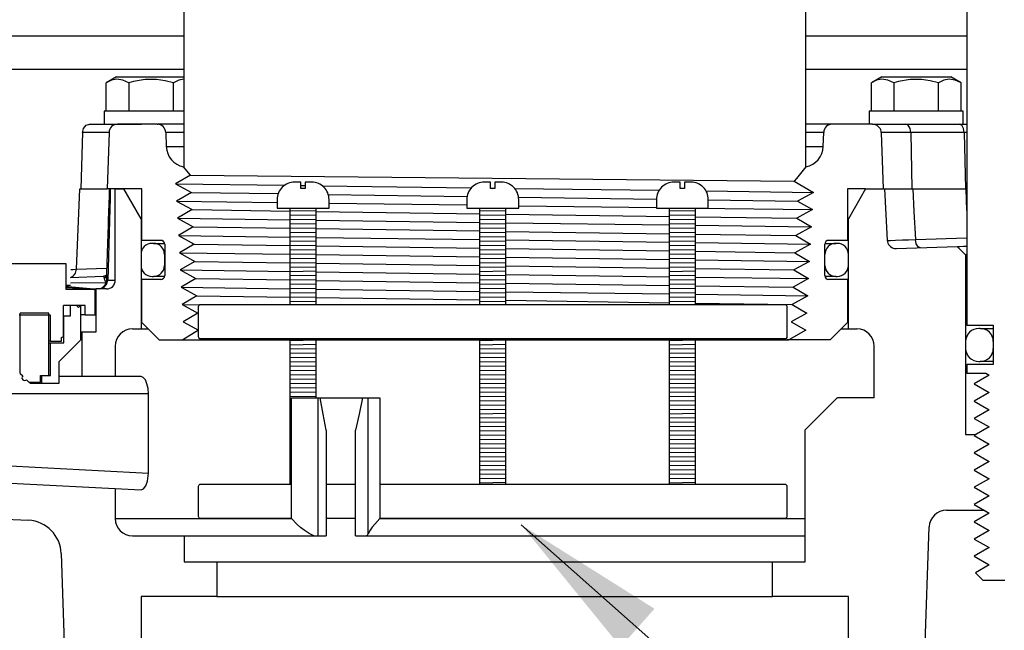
# Model space of a CAD drawing. Extents: x -1276 to 451, y 2026 to 3394.
# Tile 51 of 104: x -544.79 to -537.66, y 3176.04 to 3180.46. Entities that reach past the tile are written whole.
import ezdxf

# ---------------------------------------------------------------- set-up
doc = ezdxf.new("R2010")
doc.units = 0
doc.header["$MEASUREMENT"] = 0
for name, color, linetype in [('GALV-4', 4, 'CONTINUOUS'), ('JACK-SCREW', 2, 'CONTINUOUS'), ('SPILL-BUCKET', 1, 'CONTINUOUS'), ('TEXT', 3, 'CONTINUOUS')]:
    doc.layers.add(name, color=color, linetype=linetype)
doc.styles.add('SIMPLEX', font='simplex')
doc.dimstyles.new('DIM12', dxfattribs={"dimscale": 12, "dimtxt": 0.09375, "dimasz": 0.09375, "dimexe": 0.0625, "dimexo": 0.0625, "dimgap": 0.0625, "dimtad": 1, "dimdec": 4, "dimzin": 3, "dimdsep": 46, "dimlunit": 4, "dimtxsty": 'SIMPLEX', "dimcen": 0, "dimclrd": 3, "dimclre": 3, "dimclrt": 3, "dimadec": 0, "dimazin": 0, "dimtfac": 1, "dimtdec": 4, "dimtmove": 0, "dimatfit": 3, "dimfxl": 1, "dimfrac": 2, "dimtolj": 1, "dimtzin": 3, "dimarcsym": 0})

msp = doc.modelspace()

# ---------------------------------------------------------------- linework, layer by layer
at = {"layer": 'GALV-4', "linetype": 'Continuous'}
for p, q in [((-543.59713, 3180.89731), (-543.59713, 3179.39749)), ((-543.55124, 3179.3371), (-543.60064, 3179.39749)), ((-539.09361, 3179.39749), (-539.16206, 3179.31383)), ((-543.55062, 3179.33746), (-543.65818, 3179.27501)), ((-539.16206, 3179.31383), (-539.17874, 3179.29344)), ((-543.65818, 3179.27501), (-543.544, 3179.21255)), ((-539.17874, 3179.29344), (-539.03922, 3179.21255)), ((-543.544, 3179.21255), (-543.65156, 3179.15009)), ((-539.03922, 3179.21255), (-539.15357, 3179.15009)), ((-543.65156, 3179.15009), (-543.53737, 3179.08763)), ((-543.53737, 3179.08763), (-543.6446, 3179.02518)), ((-539.04618, 3179.08763), (-539.16019, 3179.02518)), ((-539.15357, 3179.15009), (-539.04618, 3179.08763)), ((-543.6446, 3179.02518), (-543.53075, 3178.96272)), ((-539.16019, 3179.02518), (-539.05314, 3178.96272)), ((-543.53075, 3178.96272), (-543.63764, 3178.90026)), ((-539.05314, 3178.96272), (-539.16682, 3178.90026)), ((-543.63764, 3178.90026), (-543.52413, 3178.8378)), ((-539.16682, 3178.90026), (-539.06009, 3178.8378)), ((-543.52413, 3178.8378), (-543.63068, 3178.77535)), ((-543.53685, 3178.8448), (-543.52774, 3178.83569)), ((-539.06009, 3178.8378), (-539.17344, 3178.77535)), ((-543.63068, 3178.77535), (-543.51751, 3178.71289)), ((-539.17344, 3178.77535), (-539.06705, 3178.71289)), ((-543.51751, 3178.71289), (-543.62373, 3178.65043)), ((-539.06705, 3178.71289), (-539.18006, 3178.65043)), ((-543.62373, 3178.65043), (-543.51088, 3178.58798)), ((-543.51088, 3178.58798), (-543.61677, 3178.52552)), ((-539.07401, 3178.58798), (-539.18668, 3178.52552)), ((-539.18006, 3178.65043), (-539.07401, 3178.58798)), ((-543.61677, 3178.52552), (-543.50426, 3178.46306)), ((-539.18668, 3178.52552), (-539.08096, 3178.46306)), ((-543.50426, 3178.46306), (-543.60981, 3178.4006)), ((-539.08096, 3178.46306), (-539.19331, 3178.4006)), ((-543.60981, 3178.4006), (-543.49764, 3178.33815)), ((-539.19331, 3178.4006), (-539.08792, 3178.33815)), ((-543.49764, 3178.33815), (-543.60286, 3178.27569)), ((-539.08792, 3178.33815), (-539.19993, 3178.27569)), ((-543.60286, 3178.27569), (-543.49102, 3178.21323)), ((-539.19993, 3178.27569), (-539.09488, 3178.21323)), ((-543.49102, 3178.21323), (-543.60517, 3178.14525)), ((-539.09488, 3178.21323), (-539.21643, 3178.14525)), ((-543.60517, 3178.14525), (-539.21643, 3178.14525))]:
    msp.add_line(p, q, dxfattribs=at)
at = {"layer": 'GALV-4'}
msp.add_line((-539.09713, 3180.89731), (-539.09713, 3179.39749), dxfattribs=at)
at = {"layer": 'GALV-4', "color": 7, "linetype": 'Continuous'}
for p, q in [((-543.55062, 3179.33746), (-539.17874, 3179.29344)), ((-543.65818, 3179.27501), (-542.86827, 3179.26432)), ((-542.75012, 3179.26273), (-542.71887, 3179.2623)), ((-542.59568, 3179.26064), (-541.5159, 3179.24604)), ((-541.37682, 3179.24416), (-541.34557, 3179.24373)), ((-541.20279, 3179.2418), (-540.15654, 3179.22765)), ((-543.544, 3179.21255), (-542.91474, 3179.2036)), ((-542.55254, 3179.19844), (-541.54665, 3179.18413)), ((-541.17488, 3179.17885), (-540.17536, 3179.16463)), ((-539.81652, 3179.22306), (-539.03922, 3179.21255)), ((-539.80039, 3179.15929), (-539.15357, 3179.15009)), ((-543.65156, 3179.15009), (-542.922, 3179.1402)), ((-543.53737, 3179.08763), (-542.82825, 3179.07752)), ((-542.547, 3179.13511), (-541.54869, 3179.12157)), ((-541.17369, 3179.11649), (-540.17539, 3179.10295)), ((-539.89442, 3179.09914), (-539.04618, 3179.08763)), ((-543.6446, 3179.02518), (-542.82825, 3179.01407)), ((-542.64075, 3179.07484), (-541.45494, 3179.05792)), ((-541.26744, 3179.05524), (-540.08164, 3179.03832)), ((-539.89414, 3179.03565), (-539.16019, 3179.02518)), ((-543.53075, 3178.96272), (-542.82825, 3178.95266)), ((-542.64075, 3179.01152), (-541.45494, 3178.99539)), ((-542.64075, 3178.94998), (-541.45494, 3178.93301)), ((-541.26744, 3178.99284), (-540.08164, 3178.97671)), ((-539.89414, 3178.97416), (-539.05314, 3178.96272)), ((-543.63764, 3178.90026), (-542.82825, 3178.88922)), ((-542.64075, 3178.88666), (-541.45494, 3178.87048)), ((-541.26744, 3178.93033), (-540.08164, 3178.91335)), ((-539.89414, 3178.91067), (-539.16682, 3178.90026)), ((-543.52413, 3178.8378), (-542.82825, 3178.82781)), ((-542.64075, 3178.82512), (-541.45494, 3178.8081)), ((-541.26744, 3178.86792), (-540.08164, 3178.85174)), ((-541.26744, 3178.80541), (-540.08164, 3178.78839)), ((-539.89414, 3178.84918), (-539.06009, 3178.8378)), ((-543.63068, 3178.77535), (-542.82825, 3178.76437)), ((-542.64075, 3178.7618), (-541.45494, 3178.74557)), ((-541.26744, 3178.743), (-540.08164, 3178.72678)), ((-539.89414, 3178.78569), (-539.17344, 3178.77535)), ((-543.51751, 3178.71289), (-542.82825, 3178.70296)), ((-542.64075, 3178.70027), (-541.45494, 3178.68319)), ((-541.26744, 3178.68049), (-540.08164, 3178.66342)), ((-539.89414, 3178.72421), (-539.06705, 3178.71289)), ((-539.89414, 3178.66072), (-539.18006, 3178.65043)), ((-543.62373, 3178.65043), (-542.82825, 3178.63951)), ((-543.51088, 3178.58798), (-542.82825, 3178.57812)), ((-542.64075, 3178.63694), (-541.45494, 3178.62066)), ((-541.26744, 3178.61809), (-540.08164, 3178.60181)), ((-539.89414, 3178.59923), (-539.07401, 3178.58798)), ((-543.61677, 3178.52552), (-542.82825, 3178.51466)), ((-542.64075, 3178.57541), (-541.45494, 3178.55828)), ((-541.26744, 3178.55557), (-540.08164, 3178.53844)), ((-539.89414, 3178.53574), (-539.18668, 3178.52552)), ((-543.50426, 3178.46306), (-542.82825, 3178.45327)), ((-542.64075, 3178.51208), (-541.45494, 3178.49575)), ((-542.64075, 3178.45055), (-541.45494, 3178.43337)), ((-541.26744, 3178.49317), (-540.08164, 3178.47684)), ((-539.89414, 3178.47426), (-539.08096, 3178.46306)), ((-543.60981, 3178.4006), (-543.48236, 3178.39885)), ((-541.26744, 3178.43065), (-540.08164, 3178.41347)), ((-539.89414, 3178.41076), (-539.19331, 3178.4006))]:
    msp.add_line(p, q, dxfattribs=at)
at = {"layer": 'JACK-SCREW'}
for p, q in [((-542.82825, 3178.40049), (-542.82825, 3179.09914)), ((-542.64075, 3178.40049), (-542.64075, 3179.09914)), ((-541.45494, 3178.40049), (-541.45494, 3179.09914)), ((-541.26744, 3178.40049), (-541.26744, 3179.09914)), ((-540.08164, 3178.40049), (-540.08164, 3179.09914)), ((-539.89414, 3178.40049), (-539.89414, 3179.09914)), ((-542.82825, 3177.09914), (-542.82825, 3178.15049)), ((-542.64075, 3177.72354), (-542.64075, 3178.15049)), ((-541.45494, 3177.09914), (-541.45494, 3178.15049)), ((-541.26744, 3177.09914), (-541.26744, 3178.15049)), ((-540.08164, 3177.09914), (-540.08164, 3178.15049)), ((-539.89414, 3177.09914), (-539.89414, 3178.15049))]:
    msp.add_line(p, q, dxfattribs=at)
for points in [[(-542.922, 3179.16164), (-542.922, 3179.09914), (-542.547, 3179.09914), (-542.547, 3179.16164, 0.4142136), (-542.672, 3179.28664), (-542.71887, 3179.28664), (-542.71887, 3179.23976), (-542.75012, 3179.23976), (-542.75012, 3179.28664), (-542.797, 3179.28664, 0.4142136)], [(-541.54869, 3179.16164), (-541.54869, 3179.09914), (-541.17369, 3179.09914), (-541.17369, 3179.16164, 0.4142136), (-541.29869, 3179.28664), (-541.34557, 3179.28664), (-541.34557, 3179.23976), (-541.37682, 3179.23976), (-541.37682, 3179.28664), (-541.42369, 3179.28664, 0.4142136)], [(-540.17539, 3179.16164), (-540.17539, 3179.09914), (-539.80039, 3179.09914), (-539.80039, 3179.16164, 0.4142136), (-539.92539, 3179.28664), (-539.97227, 3179.28664), (-539.97227, 3179.23976), (-540.00352, 3179.23976), (-540.00352, 3179.28664), (-540.05039, 3179.28664, 0.4142136)]]:
    msp.add_lwpolyline(points, format="xyb", close=True, dxfattribs=at)
at = {"layer": 'JACK-SCREW', "color": 2, "linetype": 'Continuous'}
msp.add_lwpolyline([(-543.49102, 3178.16612), (-543.49102, 3178.38487, -0.4142136), (-543.47539, 3178.40049), (-539.247, 3178.40049, -0.4142136), (-539.23137, 3178.38487), (-539.23137, 3178.16612, -0.4142136), (-539.247, 3178.15049), (-543.47539, 3178.15049, -0.4142136)], format="xyb", close=True, dxfattribs=at)
for points in [[(-542.81851, 3176.84914), (-543.47539, 3176.84914, -0.4142136), (-543.49102, 3176.86476), (-543.49102, 3177.08351, -0.4142136), (-543.47539, 3177.09914), (-542.81851, 3177.09914)], [(-542.17869, 3177.09914), (-539.247, 3177.09914, -0.4142136), (-539.23137, 3177.08351), (-539.23137, 3176.86476, -0.4142136), (-539.247, 3176.84914), (-542.17869, 3176.84914)]]:
    msp.add_lwpolyline(points, format="xyb", dxfattribs=at)
for points in [[(-542.56715, 3177.09914), (-542.35411, 3177.09914)], [(-542.35411, 3176.84914), (-542.56715, 3176.84914)]]:
    msp.add_lwpolyline(points, dxfattribs=at)
at = {"layer": 'SPILL-BUCKET', "color": 7, "linetype": 'Continuous'}
for p, q in [((-543.59713, 3180.34509), (-547.0861, 3180.34509)), ((-537.93248, 3180.34509), (-539.09713, 3180.34509)), ((-543.59713, 3180.10398), (-546.83643, 3180.10398)), ((-537.93248, 3180.10398), (-539.09713, 3180.10398)), ((-544.14019, 3179.64641), (-544.33234, 3179.64641)), ((-543.59713, 3179.64641), (-543.72931, 3179.64641)), ((-538.96495, 3179.64641), (-539.09713, 3179.64641)), ((-543.72577, 3179.54509), (-543.59713, 3179.54509)), ((-539.09713, 3179.54509), (-538.96849, 3179.54509)), ((-542.64075, 3179.07838), (-542.82825, 3179.07572)), ((-542.64075, 3179.04713), (-542.82825, 3179.04446)), ((-542.64075, 3179.01588), (-542.82825, 3179.01321)), ((-541.26744, 3179.07838), (-541.45494, 3179.07572)), ((-541.26744, 3179.04713), (-541.45494, 3179.04446)), ((-541.26744, 3179.01588), (-541.45494, 3179.01321)), ((-539.89414, 3179.07838), (-540.08164, 3179.07572)), ((-539.89414, 3179.04713), (-540.08164, 3179.04446)), ((-539.89414, 3179.01588), (-540.08164, 3179.01321)), ((-542.64075, 3178.98463), (-542.82825, 3178.98196)), ((-542.64075, 3178.95337), (-542.82825, 3178.9507)), ((-541.26744, 3178.98463), (-541.45494, 3178.98196)), ((-541.26744, 3178.95337), (-541.45494, 3178.9507)), ((-539.89414, 3178.98463), (-540.08164, 3178.98196)), ((-539.89414, 3178.95337), (-540.08164, 3178.9507)), ((-542.64075, 3178.92212), (-542.82825, 3178.91945)), ((-542.64075, 3178.89087), (-542.82825, 3178.8882)), ((-541.26744, 3178.92212), (-541.45494, 3178.91945)), ((-541.26744, 3178.89087), (-541.45494, 3178.8882)), ((-539.89414, 3178.92212), (-540.08164, 3178.91945)), ((-539.89414, 3178.89087), (-540.08164, 3178.8882)), ((-543.81794, 3178.84352), (-543.82793, 3178.84352)), ((-543.81794, 3178.84352), (-543.80897, 3178.84352)), ((-542.64075, 3178.85961), (-542.82825, 3178.85695)), ((-542.64075, 3178.82836), (-542.82825, 3178.82569)), ((-541.26744, 3178.85961), (-541.45494, 3178.85695)), ((-541.26744, 3178.82836), (-541.45494, 3178.82569)), ((-539.89414, 3178.85961), (-540.08164, 3178.85695)), ((-539.89414, 3178.82836), (-540.08164, 3178.82569)), ((-538.88527, 3178.84352), (-538.87632, 3178.84352)), ((-538.86632, 3178.84352), (-538.87632, 3178.84352)), ((-543.90788, 3178.76358), (-543.90788, 3178.68363)), ((-543.73799, 3178.76358), (-543.73799, 3178.68363)), ((-543.73775, 3178.76358), (-543.73799, 3178.76358)), ((-543.737, 3178.76358), (-543.73775, 3178.76358)), ((-542.64075, 3178.79711), (-542.82825, 3178.79444)), ((-542.64075, 3178.76585), (-542.82825, 3178.76319)), ((-542.64075, 3178.7346), (-542.82825, 3178.73193)), ((-541.26744, 3178.79711), (-541.45494, 3178.79444)), ((-541.26744, 3178.76585), (-541.45494, 3178.76319)), ((-541.26744, 3178.7346), (-541.45494, 3178.73193)), ((-539.89414, 3178.79711), (-540.08164, 3178.79444)), ((-539.89414, 3178.76585), (-540.08164, 3178.76319)), ((-539.89414, 3178.7346), (-540.08164, 3178.73193)), ((-538.95651, 3178.76358), (-538.95727, 3178.76358)), ((-538.95626, 3178.76358), (-538.95651, 3178.76358)), ((-538.95626, 3178.68363), (-538.95626, 3178.76358)), ((-538.78638, 3178.68363), (-538.78638, 3178.76358)), ((-543.73799, 3178.68363), (-543.73774, 3178.68363)), ((-543.73774, 3178.68363), (-543.73699, 3178.68363)), ((-542.64075, 3178.70335), (-542.82825, 3178.70068)), ((-542.64075, 3178.67209), (-542.82825, 3178.66943)), ((-541.26744, 3178.70335), (-541.45494, 3178.70068)), ((-541.26744, 3178.67209), (-541.45494, 3178.66943)), ((-539.89414, 3178.70335), (-540.08164, 3178.70068)), ((-539.89414, 3178.67209), (-540.08164, 3178.66943)), ((-538.95726, 3178.68363), (-538.95651, 3178.68363)), ((-538.95651, 3178.68363), (-538.95626, 3178.68363)), ((-543.82793, 3178.60369), (-543.81794, 3178.60369)), ((-543.80899, 3178.60369), (-543.81794, 3178.60369)), ((-543.78222, 3178.60369), (-543.80899, 3178.60369)), ((-542.64075, 3178.64084), (-542.82825, 3178.63817)), ((-542.64075, 3178.60959), (-542.82825, 3178.60692)), ((-541.26744, 3178.64084), (-541.45494, 3178.63817)), ((-541.26744, 3178.60959), (-541.45494, 3178.60692)), ((-539.89414, 3178.64084), (-540.08164, 3178.63817)), ((-539.89414, 3178.60959), (-540.08164, 3178.60692)), ((-538.87632, 3178.60369), (-538.86632, 3178.60369)), ((-544.45, 3178.52426), (-544.43978, 3178.52426)), ((-544.44501, 3178.53969), (-544.44314, 3178.53969)), ((-544.44314, 3178.53969), (-544.44251, 3178.53969)), ((-544.44251, 3178.53969), (-544.41953, 3178.53969)), ((-544.43978, 3178.52426), (-544.43637, 3178.52426)), ((-544.43637, 3178.52426), (-544.25226, 3178.50815)), ((-544.43589, 3178.52974), (-544.25064, 3178.51353)), ((-542.64075, 3178.57833), (-542.82825, 3178.57567)), ((-542.64075, 3178.54708), (-542.82825, 3178.54441)), ((-542.64075, 3178.51583), (-542.82825, 3178.51316)), ((-541.26744, 3178.57833), (-541.45494, 3178.57567)), ((-541.26744, 3178.54708), (-541.45494, 3178.54441)), ((-541.26744, 3178.51583), (-541.45494, 3178.51316)), ((-539.89414, 3178.57833), (-540.08164, 3178.57567)), ((-539.89414, 3178.54708), (-540.08164, 3178.54441)), ((-539.89414, 3178.51583), (-540.08164, 3178.51316)), ((-544.25111, 3178.50815), (-544.25226, 3178.50815)), ((-544.25064, 3178.51353), (-544.25111, 3178.50815)), ((-542.64075, 3178.48457), (-542.82825, 3178.48191)), ((-542.64075, 3178.45332), (-542.82825, 3178.45065)), ((-541.26744, 3178.48457), (-541.45494, 3178.48191)), ((-541.26744, 3178.45332), (-541.45494, 3178.45065)), ((-539.89414, 3178.48457), (-540.08164, 3178.48191)), ((-539.89414, 3178.45332), (-540.08164, 3178.45065)), ((-542.64075, 3178.42207), (-542.82825, 3178.4194)), ((-541.26744, 3178.42207), (-541.45494, 3178.4194)), ((-539.89414, 3178.42207), (-540.08164, 3178.4194)), ((-537.83203, 3178.22711), (-537.84202, 3178.22711)), ((-537.83203, 3178.22711), (-537.82302, 3178.22711)), ((-542.64075, 3178.14079), (-542.82825, 3178.13812)), ((-542.64075, 3178.10954), (-542.82825, 3178.10687)), ((-541.26744, 3178.14079), (-541.45494, 3178.13812)), ((-541.26744, 3178.10954), (-541.45494, 3178.10687)), ((-539.89414, 3178.14079), (-540.08164, 3178.13812)), ((-539.89414, 3178.10954), (-540.08164, 3178.10687)), ((-537.93696, 3178.13217), (-537.93696, 3178.08221)), ((-537.73709, 3178.13217), (-537.73709, 3178.08221)), ((-542.64075, 3178.07828), (-542.82825, 3178.07562)), ((-542.64075, 3178.04703), (-542.82825, 3178.04436)), ((-541.26744, 3178.07828), (-541.45494, 3178.07562)), ((-541.26744, 3178.04703), (-541.45494, 3178.04436)), ((-539.89414, 3178.07828), (-540.08164, 3178.07562)), ((-539.89414, 3178.04703), (-540.08164, 3178.04436)), ((-542.64075, 3178.01578), (-542.82825, 3178.01311)), ((-542.64075, 3177.98452), (-542.82825, 3177.98186)), ((-542.64075, 3177.95327), (-542.82825, 3177.9506)), ((-541.26744, 3178.01578), (-541.45494, 3178.01311)), ((-541.26744, 3177.98452), (-541.45494, 3177.98186)), ((-541.26744, 3177.95327), (-541.45494, 3177.9506)), ((-539.89414, 3178.01578), (-540.08164, 3178.01311)), ((-539.89414, 3177.98452), (-540.08164, 3177.98186)), ((-539.89414, 3177.95327), (-540.08164, 3177.9506)), ((-537.84202, 3177.98727), (-537.83203, 3177.98727)), ((-537.82302, 3177.98727), (-537.83203, 3177.98727)), ((-542.64075, 3177.92202), (-542.82825, 3177.91935)), ((-542.64075, 3177.89076), (-542.82825, 3177.8881)), ((-541.26744, 3177.92202), (-541.45494, 3177.91935)), ((-541.26744, 3177.89076), (-541.45494, 3177.8881)), ((-539.89414, 3177.92202), (-540.08164, 3177.91935)), ((-539.89414, 3177.89076), (-540.08164, 3177.8881)), ((-542.64075, 3177.85951), (-542.82825, 3177.85684)), ((-542.64075, 3177.82826), (-542.82825, 3177.82559)), ((-541.26744, 3177.85951), (-541.45494, 3177.85684)), ((-541.26744, 3177.82826), (-541.45494, 3177.82559)), ((-539.89414, 3177.85951), (-540.08164, 3177.85684)), ((-539.89414, 3177.82826), (-540.08164, 3177.82559)), ((-542.64075, 3177.797), (-542.82825, 3177.79434)), ((-542.64075, 3177.76575), (-542.82825, 3177.76308)), ((-542.64075, 3177.7345), (-542.82825, 3177.73183)), ((-541.26744, 3177.797), (-541.45494, 3177.79434)), ((-541.26744, 3177.76575), (-541.45494, 3177.76308)), ((-541.26744, 3177.7345), (-541.45494, 3177.73183)), ((-539.89414, 3177.797), (-540.08164, 3177.79434)), ((-539.89414, 3177.76575), (-540.08164, 3177.76308)), ((-539.89414, 3177.7345), (-540.08164, 3177.73183)), ((-542.81851, 3177.70072), (-542.82825, 3177.70058)), ((-542.81851, 3177.66946), (-542.82825, 3177.66932)), ((-541.26744, 3177.70325), (-541.45494, 3177.70058)), ((-541.26744, 3177.67199), (-541.45494, 3177.66932)), ((-539.89414, 3177.70325), (-540.08164, 3177.70058)), ((-539.89414, 3177.67199), (-540.08164, 3177.66932)), ((-542.81851, 3177.63821), (-542.82825, 3177.63807)), ((-542.81851, 3177.60696), (-542.82825, 3177.60682)), ((-541.26744, 3177.64074), (-541.45494, 3177.63807)), ((-541.26744, 3177.60949), (-541.45494, 3177.60682)), ((-539.89414, 3177.64074), (-540.08164, 3177.63807)), ((-539.89414, 3177.60949), (-540.08164, 3177.60682)), ((-542.81851, 3177.5757), (-542.82825, 3177.57557)), ((-542.81851, 3177.54445), (-542.82825, 3177.54431)), ((-541.26744, 3177.57823), (-541.45494, 3177.57557)), ((-541.26744, 3177.54698), (-541.45494, 3177.54431)), ((-539.89414, 3177.57823), (-540.08164, 3177.57557)), ((-539.89414, 3177.54698), (-540.08164, 3177.54431)), ((-542.81851, 3177.5132), (-542.82825, 3177.51306)), ((-542.81851, 3177.48194), (-542.82825, 3177.48181)), ((-542.81851, 3177.45069), (-542.82825, 3177.45055)), ((-541.26744, 3177.51573), (-541.45494, 3177.51306)), ((-541.26744, 3177.48447), (-541.45494, 3177.48181)), ((-541.26744, 3177.45322), (-541.45494, 3177.45055)), ((-539.89414, 3177.51573), (-540.08164, 3177.51306)), ((-539.89414, 3177.48447), (-540.08164, 3177.48181)), ((-539.89414, 3177.45322), (-540.08164, 3177.45055)), ((-542.81851, 3177.41944), (-542.82825, 3177.4193)), ((-542.81851, 3177.38818), (-542.82825, 3177.38805)), ((-541.26744, 3177.42197), (-541.45494, 3177.4193)), ((-541.26744, 3177.39071), (-541.45494, 3177.38805)), ((-539.89414, 3177.42197), (-540.08164, 3177.4193)), ((-539.89414, 3177.39071), (-540.08164, 3177.38805)), ((-542.81851, 3177.35693), (-542.82825, 3177.35679)), ((-542.81851, 3177.32568), (-542.82825, 3177.32554)), ((-541.26744, 3177.35946), (-541.45494, 3177.35679)), ((-541.26744, 3177.32821), (-541.45494, 3177.32554)), ((-539.89414, 3177.35946), (-540.08164, 3177.35679)), ((-539.89414, 3177.32821), (-540.08164, 3177.32554)), ((-542.81851, 3177.29443), (-542.82825, 3177.29429)), ((-542.81851, 3177.26317), (-542.82825, 3177.26303)), ((-542.81851, 3177.23192), (-542.82825, 3177.23178)), ((-541.26744, 3177.29695), (-541.45494, 3177.29429)), ((-541.26744, 3177.2657), (-541.45494, 3177.26303)), ((-541.26744, 3177.23445), (-541.45494, 3177.23178)), ((-539.89414, 3177.29695), (-540.08164, 3177.29429)), ((-539.89414, 3177.2657), (-540.08164, 3177.26303)), ((-539.89414, 3177.23445), (-540.08164, 3177.23178)), ((-542.81851, 3177.20067), (-542.82825, 3177.20053)), ((-542.81851, 3177.16941), (-542.82825, 3177.16927)), ((-541.26744, 3177.20319), (-541.45494, 3177.20053)), ((-541.26744, 3177.17194), (-541.45494, 3177.16927)), ((-539.89414, 3177.20319), (-540.08164, 3177.20053)), ((-539.89414, 3177.17194), (-540.08164, 3177.16927)), ((-542.81851, 3177.13816), (-542.82825, 3177.13802)), ((-542.81851, 3177.10691), (-542.82825, 3177.10677)), ((-541.26744, 3177.14069), (-541.45494, 3177.13802)), ((-541.26744, 3177.10944), (-541.45494, 3177.10677)), ((-539.89414, 3177.14069), (-540.08164, 3177.13802)), ((-539.89414, 3177.10944), (-540.08164, 3177.10677))]:
    msp.add_line(p, q, dxfattribs=at)
at = {"layer": 'SPILL-BUCKET', "linetype": 'Continuous'}
for p, q in [((-537.92966, 3180.34509), (-537.92966, 3178.6279)), ((-544.0849, 3180.05045), (-544.15961, 3180.00732)), ((-544.12199, 3180.02482), (-544.15961, 3180.00732)), ((-544.08424, 3180.03228), (-544.12199, 3180.02482)), ((-544.0849, 3180.05045), (-543.59713, 3180.05045)), ((-544.03984, 3180.0264), (-544.08424, 3180.03228)), ((-543.99734, 3180.00732), (-544.03984, 3180.0264)), ((-543.96328, 3180.01633), (-543.98036, 3180.01202)), ((-543.87937, 3180.03042), (-543.96328, 3180.01633)), ((-543.79653, 3180.0309), (-543.87937, 3180.03042)), ((-543.73378, 3180.0222), (-543.79653, 3180.0309)), ((-543.6728, 3180.00732), (-543.73378, 3180.0222)), ((-543.63518, 3180.02482), (-543.6728, 3180.00732)), ((-543.59744, 3180.03228), (-543.63518, 3180.02482)), ((-543.59713, 3180.03224), (-543.59744, 3180.03228)), ((-538.54504, 3180.05045), (-538.61975, 3180.00732)), ((-538.58213, 3180.02482), (-538.61975, 3180.00732)), ((-538.54438, 3180.03228), (-538.58213, 3180.02482)), ((-538.54504, 3180.05045), (-538.04538, 3180.05045)), ((-538.49998, 3180.0264), (-538.54438, 3180.03228)), ((-538.45748, 3180.00732), (-538.49998, 3180.0264)), ((-538.42342, 3180.01633), (-538.4405, 3180.01202)), ((-538.33951, 3180.03042), (-538.42342, 3180.01633)), ((-538.25667, 3180.0309), (-538.33951, 3180.03042)), ((-538.19392, 3180.0222), (-538.25667, 3180.0309)), ((-538.13295, 3180.00732), (-538.19392, 3180.0222)), ((-538.09532, 3180.02482), (-538.13295, 3180.00732)), ((-538.05758, 3180.03228), (-538.09532, 3180.02482)), ((-538.01317, 3180.0264), (-538.05758, 3180.03228)), ((-537.97067, 3180.00732), (-538.04538, 3180.05045)), ((-537.97067, 3180.00732), (-538.01317, 3180.0264)), ((-544.15961, 3179.80062), (-544.15961, 3180.00732)), ((-543.98036, 3180.01202), (-543.99734, 3180.00732)), ((-543.99734, 3180.00732), (-543.99734, 3179.80062)), ((-543.6728, 3179.80062), (-543.6728, 3180.00732)), ((-538.61975, 3179.80062), (-538.61975, 3180.00732)), ((-538.4405, 3180.01202), (-538.45748, 3180.00732)), ((-538.45748, 3180.00732), (-538.45748, 3179.80062)), ((-538.13295, 3179.80062), (-538.13295, 3180.00732)), ((-537.97067, 3179.80062), (-537.97067, 3180.00732)), ((-544.17634, 3179.80062), (-544.17634, 3179.70668)), ((-543.59713, 3179.80062), (-544.17634, 3179.80062)), ((-538.63648, 3179.80062), (-538.63648, 3179.70668)), ((-537.95395, 3179.80062), (-538.63648, 3179.80062)), ((-537.95395, 3179.70668), (-537.95395, 3179.80062)), ((-544.33234, 3179.64641), (-544.32491, 3179.67671)), ((-544.32491, 3179.67671), (-544.30627, 3179.69868)), ((-544.30627, 3179.69868), (-544.28121, 3179.70668)), ((-544.28121, 3179.70668), (-544.00987, 3179.70668)), ((-543.79173, 3179.70668), (-544.07776, 3179.70668)), ((-544.00987, 3179.70668), (-543.96482, 3179.70668)), ((-543.96482, 3179.70668), (-543.93187, 3179.70668)), ((-543.93187, 3179.70668), (-543.91179, 3179.70668)), ((-543.91179, 3179.70668), (-543.90505, 3179.70668)), ((-543.79173, 3179.70668), (-543.78577, 3179.70668)), ((-543.59713, 3179.70668), (-543.78577, 3179.70668)), ((-538.90253, 3179.70668), (-539.09713, 3179.70668)), ((-538.61174, 3179.70668), (-538.90253, 3179.70668)), ((-538.61138, 3179.70668), (-538.61174, 3179.70668)), ((-538.61174, 3179.70668), (-538.59078, 3179.70668)), ((-538.61101, 3179.70668), (-538.61138, 3179.70668)), ((-538.60033, 3179.70565), (-538.61101, 3179.70668)), ((-538.58997, 3179.70285), (-538.60033, 3179.70565)), ((-538.59078, 3179.70668), (-538.55502, 3179.70668)), ((-538.58394, 3179.70029), (-538.58997, 3179.70285)), ((-538.57819, 3179.69713), (-538.58394, 3179.70029)), ((-538.56977, 3179.69088), (-538.57819, 3179.69713)), ((-538.5625, 3179.68332), (-538.56977, 3179.69088)), ((-538.55664, 3179.67472), (-538.5625, 3179.68332)), ((-538.55228, 3179.66527), (-538.55664, 3179.67472)), ((-538.55502, 3179.70668), (-538.50542, 3179.70668)), ((-538.54972, 3179.65598), (-538.55228, 3179.66527)), ((-538.54862, 3179.64641), (-538.54972, 3179.65598)), ((-538.50542, 3179.70668), (-538.4433, 3179.70668)), ((-538.4433, 3179.70668), (-538.37034, 3179.70668)), ((-538.35279, 3179.69868), (-538.37034, 3179.70668)), ((-538.37034, 3179.70668), (-537.98283, 3179.70668)), ((-538.33974, 3179.67671), (-538.35279, 3179.69868)), ((-538.33454, 3179.64641), (-538.33974, 3179.67671)), ((-537.98283, 3179.70668), (-537.95547, 3179.70668)), ((-537.96528, 3179.69868), (-537.98283, 3179.70668)), ((-537.95223, 3179.67671), (-537.96528, 3179.69868)), ((-537.95547, 3179.70668), (-537.92946, 3179.70668)), ((-537.94702, 3179.64641), (-537.95223, 3179.67671)), ((-544.33234, 3179.64641), (-544.34401, 3179.23825)), ((-544.14018, 3179.64641), (-544.15443, 3179.23825)), ((-543.72931, 3179.64641), (-543.72577, 3179.54509)), ((-538.96849, 3179.54509), (-538.96495, 3179.64641)), ((-538.54862, 3179.64641), (-538.53419, 3179.23825)), ((-538.33454, 3179.64641), (-538.32636, 3179.23825)), ((-537.94702, 3179.64641), (-537.93885, 3179.23825)), ((-543.59713, 3179.39749), (-543.60064, 3179.39749)), ((-539.09361, 3179.39749), (-539.09713, 3179.39749)), ((-544.37572, 3178.65578), (-544.35071, 3179.23825)), ((-544.35071, 3179.23825), (-544.15444, 3179.23825)), ((-543.90138, 3179.23825), (-544.15443, 3179.23825)), ((-544.13812, 3179.23015), (-544.13908, 3179.20155)), ((-544.13798, 3179.2342), (-544.13812, 3179.23015)), ((-544.13784, 3179.23825), (-544.13798, 3179.2342)), ((-544.13063, 3179.23825), (-544.13266, 3179.1658)), ((-544.09525, 3179.23825), (-544.03279, 3179.23825)), ((-544.09525, 3178.57611), (-544.09525, 3179.23825)), ((-543.90788, 3179.0219), (-544.03279, 3179.23825)), ((-543.90138, 3178.86526), (-543.90138, 3179.23825)), ((-538.66146, 3179.23825), (-538.79287, 3179.23825)), ((-538.79287, 3179.23825), (-538.79287, 3178.86526)), ((-538.66146, 3179.23825), (-538.78638, 3179.0219)), ((-538.66146, 3179.23825), (-537.93885, 3179.23825)), ((-538.52563, 3179.23825), (-538.51506, 3179.05138)), ((-538.31992, 3179.23825), (-538.31148, 3179.07507)), ((-537.92947, 3179.08215), (-537.93416, 3179.23825)), ((-544.14004, 3179.17296), (-544.14103, 3179.14358)), ((-544.13908, 3179.20155), (-544.14004, 3179.17296)), ((-544.13266, 3179.1658), (-544.1347, 3179.09331)), ((-544.14202, 3179.11421), (-544.14304, 3179.08398)), ((-544.14103, 3179.14358), (-544.14202, 3179.11421)), ((-544.1347, 3179.09331), (-544.14198, 3178.83482)), ((-544.14512, 3179.02254), (-544.14617, 3178.99133)), ((-544.14406, 3179.05374), (-544.14512, 3179.02254)), ((-544.14304, 3179.08398), (-544.14406, 3179.05374)), ((-543.90626, 3179.0219), (-543.90788, 3179.0219)), ((-543.90788, 3179.0219), (-543.90788, 3178.2232)), ((-543.90139, 3179.0219), (-543.90626, 3179.0219)), ((-538.788, 3179.0219), (-538.79288, 3179.0219)), ((-538.78638, 3179.0219), (-538.788, 3179.0219)), ((-538.78638, 3178.2232), (-538.78638, 3179.0219)), ((-538.51506, 3179.05138), (-538.50443, 3178.86451)), ((-538.31148, 3179.07507), (-538.30094, 3178.87095)), ((-544.14726, 3178.95903), (-544.14836, 3178.92674)), ((-544.14617, 3178.99133), (-544.14726, 3178.95903)), ((-544.14949, 3178.89318), (-544.15063, 3178.85962)), ((-544.14836, 3178.92674), (-544.14949, 3178.89318)), ((-544.15182, 3178.82459), (-544.15301, 3178.78954)), ((-544.15063, 3178.85962), (-544.15182, 3178.82459)), ((-544.14198, 3178.83482), (-544.14931, 3178.57611)), ((-543.76488, 3178.86526), (-543.90138, 3178.86526)), ((-543.80897, 3178.84352), (-543.78214, 3178.84352)), ((-543.78214, 3178.84352), (-543.73764, 3178.84352)), ((-543.73699, 3178.83738), (-543.73699, 3178.61033)), ((-538.95726, 3178.61033), (-538.95726, 3178.83738)), ((-538.95656, 3178.84352), (-538.91209, 3178.84352)), ((-538.79287, 3178.86526), (-538.92938, 3178.86526)), ((-538.91209, 3178.84352), (-538.88527, 3178.84352)), ((-538.50296, 3178.85423), (-538.49979, 3178.84434)), ((-538.49979, 3178.84434), (-538.495, 3178.83513)), ((-538.495, 3178.83513), (-538.48875, 3178.82685)), ((-538.48875, 3178.82685), (-538.48115, 3178.81966)), ((-538.48115, 3178.81966), (-538.47247, 3178.81382)), ((-538.47247, 3178.81382), (-538.46278, 3178.80942)), ((-538.46278, 3178.80942), (-538.4525, 3178.80667)), ((-538.4525, 3178.80667), (-538.44558, 3178.80579)), ((-538.44558, 3178.80579), (-538.43859, 3178.80566)), ((-538.43859, 3178.80566), (-537.99786, 3178.82105)), ((-538.2947, 3178.84078), (-538.30094, 3178.87095)), ((-538.28086, 3178.81921), (-538.2947, 3178.84078)), ((-538.26298, 3178.8118), (-538.28086, 3178.81921)), ((-537.99786, 3178.82105), (-537.99288, 3178.82123)), ((-537.93696, 3178.76015), (-537.99786, 3178.82105)), ((-537.99288, 3178.82123), (-537.97799, 3178.82175)), ((-537.97799, 3178.82175), (-537.95332, 3178.82261)), ((-537.95332, 3178.82261), (-537.92947, 3178.82344)), ((-537.95332, 3178.82261), (-537.94199, 3178.82261)), ((-537.94199, 3178.82261), (-537.92945, 3178.82261)), ((-544.15424, 3178.75327), (-544.15547, 3178.71699)), ((-544.15301, 3178.78954), (-544.15424, 3178.75327)), ((-537.93509, 3178.76015), (-537.93696, 3178.76015)), ((-537.93696, 3178.76015), (-537.93696, 3177.45822)), ((-537.92947, 3178.76015), (-537.93509, 3178.76015)), ((-544.37572, 3178.65578), (-544.1573, 3178.6634)), ((-544.15673, 3178.68), (-544.15799, 3178.643)), ((-544.15547, 3178.71699), (-544.15673, 3178.68)), ((-544.41953, 3178.59712), (-544.39768, 3178.60723)), ((-544.41952, 3178.59681), (-544.17889, 3178.60521)), ((-544.41759, 3178.65418), (-544.40029, 3178.65484)), ((-544.40029, 3178.65484), (-544.37572, 3178.65578)), ((-544.39768, 3178.60723), (-544.38198, 3178.62826)), ((-544.38198, 3178.62826), (-544.37572, 3178.65578)), ((-544.1787, 3178.60523), (-544.17892, 3178.60523)), ((-544.17739, 3178.60317), (-544.17889, 3178.60521)), ((-544.17848, 3178.60523), (-544.1787, 3178.60523)), ((-544.17717, 3178.6053), (-544.17848, 3178.60523)), ((-544.17545, 3178.59676), (-544.17739, 3178.60317)), ((-544.17586, 3178.60544), (-544.17717, 3178.6053)), ((-544.17457, 3178.60561), (-544.17586, 3178.60544)), ((-544.1746, 3178.59285), (-544.17545, 3178.59676)), ((-544.17372, 3178.58791), (-544.1746, 3178.59285)), ((-544.1733, 3178.60582), (-544.17457, 3178.60561)), ((-544.17372, 3178.58791), (-544.16526, 3178.59646)), ((-544.17084, 3178.57785), (-544.17372, 3178.58791)), ((-544.17207, 3178.60606), (-544.1733, 3178.60582)), ((-544.17086, 3178.60635), (-544.17207, 3178.60606)), ((-544.16971, 3178.60665), (-544.17086, 3178.60635)), ((-544.16858, 3178.60699), (-544.16971, 3178.60665)), ((-544.16751, 3178.60735), (-544.16858, 3178.60699)), ((-544.16648, 3178.60773), (-544.16751, 3178.60735)), ((-544.16551, 3178.60813), (-544.16648, 3178.60773)), ((-544.16457, 3178.60854), (-544.16551, 3178.60813)), ((-544.16526, 3178.59646), (-544.15917, 3178.60664)), ((-544.16369, 3178.60895), (-544.16457, 3178.60854)), ((-544.16285, 3178.60938), (-544.16369, 3178.60895)), ((-544.16237, 3178.60963), (-544.16285, 3178.60938)), ((-544.16191, 3178.60989), (-544.16237, 3178.60963)), ((-544.16147, 3178.61014), (-544.16191, 3178.60989)), ((-544.16105, 3178.61039), (-544.16147, 3178.61014)), ((-544.16062, 3178.61066), (-544.16105, 3178.61039)), ((-544.16022, 3178.61091), (-544.16062, 3178.61066)), ((-544.15905, 3178.61172), (-544.16022, 3178.61091)), ((-544.15868, 3178.6226), (-544.15938, 3178.60219)), ((-544.15926, 3178.60215), (-544.15738, 3178.57506)), ((-544.15799, 3178.643), (-544.15868, 3178.6226)), ((-543.73782, 3178.60369), (-543.78222, 3178.60369)), ((-538.91206, 3178.60369), (-538.9565, 3178.60369)), ((-538.88527, 3178.60369), (-538.91206, 3178.60369)), ((-538.87632, 3178.60369), (-538.88527, 3178.60369)), ((-544.41952, 3178.55619), (-544.16147, 3178.56072)), ((-544.21911, 3178.51365), (-544.18854, 3178.52184)), ((-544.21911, 3178.51365), (-544.19375, 3178.51962)), ((-544.20906, 3178.51365), (-544.17919, 3178.52202)), ((-544.19375, 3178.51962), (-544.17322, 3178.53637)), ((-544.18854, 3178.52184), (-544.166, 3178.54428)), ((-544.17919, 3178.52202), (-544.15732, 3178.54488)), ((-544.17322, 3178.53637), (-544.16147, 3178.56072)), ((-544.16543, 3178.56698), (-544.17084, 3178.57785)), ((-544.166, 3178.54428), (-544.15738, 3178.57506)), ((-544.16147, 3178.56072), (-544.16543, 3178.56698)), ((-544.16147, 3178.56072), (-544.15884, 3178.56781)), ((-544.15884, 3178.56781), (-544.15738, 3178.57506)), ((-544.15738, 3178.57506), (-544.15399, 3178.57558)), ((-544.15732, 3178.54488), (-544.14931, 3178.57611)), ((-544.15399, 3178.57558), (-544.14931, 3178.57611)), ((-544.14931, 3178.57611), (-544.11937, 3178.57611)), ((-544.11937, 3178.57611), (-544.1013, 3178.57611)), ((-544.1013, 3178.57611), (-544.09525, 3178.57611)), ((-543.76488, 3178.58245), (-543.90138, 3178.58245)), ((-543.90138, 3178.27017), (-543.90138, 3178.58245)), ((-538.79287, 3178.58245), (-538.92938, 3178.58245)), ((-538.79287, 3178.58245), (-538.79287, 3178.27017)), ((-544.25202, 3178.51365), (-544.23826, 3178.51365)), ((-544.23826, 3178.51365), (-544.23366, 3178.51365)), ((-544.15771, 3178.51365), (-544.23366, 3178.51365)), ((-544.23366, 3178.20137), (-544.23366, 3178.51365)), ((-543.90138, 3178.27017), (-543.77647, 3178.14525)), ((-538.91779, 3178.14525), (-538.79287, 3178.27017)), ((-544.34407, 3178.20137), (-544.33733, 3178.20137)), ((-544.33733, 3178.20137), (-544.33509, 3178.20137)), ((-544.33509, 3177.87802), (-544.33509, 3178.20137)), ((-544.33509, 3178.20137), (-544.23366, 3178.20137)), ((-543.97033, 3178.2232), (-543.90788, 3178.2232)), ((-543.90788, 3178.2232), (-543.90191, 3178.2232)), ((-543.90191, 3178.2232), (-543.88405, 3178.2232)), ((-543.88405, 3178.2232), (-543.85437, 3178.2232)), ((-538.83984, 3178.2232), (-538.81019, 3178.2232)), ((-538.81019, 3178.2232), (-538.79234, 3178.2232)), ((-538.79234, 3178.2232), (-538.78638, 3178.2232)), ((-538.78638, 3178.2232), (-538.72392, 3178.2232)), ((-537.82302, 3178.22711), (-537.79616, 3178.22711)), ((-537.79616, 3178.22711), (-537.73709, 3178.22711)), ((-544.09525, 3178.09828), (-544.09525, 3177.87802)), ((-543.77647, 3178.14525), (-543.60517, 3178.14525)), ((-538.91779, 3178.14525), (-539.23137, 3178.14525)), ((-538.59901, 3177.72354), (-538.59901, 3178.09828)), ((-537.79618, 3177.98727), (-537.82302, 3177.98727)), ((-537.73709, 3177.98727), (-537.79618, 3177.98727)), ((-543.90712, 3177.87802), (-544.5012, 3177.87802)), ((-543.89245, 3177.87248), (-543.90712, 3177.87802)), ((-543.87707, 3177.85389), (-543.89245, 3177.87248)), ((-543.86522, 3177.82619), (-543.87707, 3177.85389)), ((-543.85752, 3177.79186), (-543.86522, 3177.82619)), ((-543.85477, 3177.75311), (-546.46863, 3177.75311)), ((-543.85477, 3177.75311), (-543.85752, 3177.79186)), ((-543.85477, 3177.17909), (-543.85477, 3177.75311)), ((-542.81851, 3176.84914), (-542.81851, 3177.72354)), ((-542.81851, 3177.72354), (-542.17869, 3177.72354)), ((-542.62861, 3177.72354), (-542.62861, 3176.72422)), ((-542.58908, 3177.60619), (-542.61093, 3177.72354)), ((-542.3047, 3177.72354), (-542.32928, 3177.60562)), ((-542.26391, 3176.73968), (-542.26391, 3177.72354)), ((-542.17869, 3177.72354), (-542.17869, 3176.84914)), ((-539.10065, 3177.48932), (-538.86815, 3177.72354)), ((-538.86815, 3177.72354), (-538.86537, 3177.72354)), ((-538.86537, 3177.72354), (-538.86445, 3177.72354)), ((-538.59901, 3177.72354), (-538.86445, 3177.72354)), ((-542.56715, 3177.48932), (-542.58908, 3177.60619)), ((-542.32928, 3177.60562), (-542.35411, 3177.48932)), ((-542.56715, 3177.48932), (-542.56715, 3176.72422)), ((-542.35411, 3176.72422), (-542.35411, 3177.48932)), ((-539.10065, 3177.48932), (-539.10065, 3176.72422)), ((-546.46863, 3177.31608), (-543.85477, 3177.17909)), ((-546.35025, 3177.18479), (-543.90712, 3177.05675)), ((-543.85544, 3177.15983), (-543.85477, 3177.17909)), ((-543.87334, 3177.08618), (-543.86132, 3177.12052)), ((-543.86132, 3177.12052), (-543.85544, 3177.15983)), ((-544.09525, 3177.06661), (-544.09525, 3176.84914)), ((-543.90712, 3177.05675), (-543.88961, 3177.06375)), ((-543.88961, 3177.06375), (-543.87334, 3177.08618)), ((-544.09525, 3176.84914), (-542.81851, 3176.84914)), ((-542.81824, 3176.84882), (-542.81851, 3176.84914)), ((-542.77697, 3176.806), (-542.81824, 3176.84882)), ((-542.75297, 3176.78469), (-542.77697, 3176.806)), ((-542.21637, 3176.80822), (-542.23429, 3176.78649)), ((-542.179, 3176.84882), (-542.21637, 3176.80822)), ((-542.17869, 3176.84914), (-542.179, 3176.84882)), ((-542.17869, 3176.84914), (-539.10067, 3176.84914)), ((-542.72779, 3176.76481), (-542.75297, 3176.78469)), ((-542.69028, 3176.7403), (-542.72779, 3176.76481)), ((-542.65593, 3176.72422), (-542.69028, 3176.7403)), ((-542.26559, 3176.73546), (-542.26733, 3176.7319)), ((-542.26391, 3176.73968), (-542.26559, 3176.73546)), ((-542.24921, 3176.76617), (-542.26391, 3176.73968)), ((-542.23429, 3176.78649), (-542.24921, 3176.76617)), ((-543.97033, 3176.72422), (-542.56715, 3176.72422)), ((-543.59559, 3176.72422), (-543.59559, 3176.53685)), ((-542.35411, 3176.72422), (-541.35349, 3176.72422)), ((-542.27599, 3176.72422), (-542.27602, 3176.72422)), ((-542.27156, 3176.7262), (-542.27599, 3176.72422)), ((-542.26733, 3176.7319), (-542.27156, 3176.7262)), ((-541.35349, 3176.72422), (-539.11374, 3176.72422)), ((-539.11374, 3176.72422), (-539.10065, 3176.72422)), ((-539.09867, 3176.53685), (-539.09867, 3176.72422)), ((-543.35875, 3176.53685), (-543.35875, 3176.28536)), ((-539.3355, 3176.28536), (-539.3355, 3176.53685))]:
    msp.add_line(p, q, dxfattribs=at)
at = {"layer": 'SPILL-BUCKET', "color": 7}
for p, q in [((-538.52906, 3179.64641), (-538.54862, 3179.64641)), ((-538.4969, 3179.64641), (-538.52906, 3179.64641)), ((-538.45296, 3179.64641), (-538.4969, 3179.64641)), ((-538.39837, 3179.64641), (-538.45296, 3179.64641)), ((-538.33454, 3179.64641), (-538.39837, 3179.64641)), ((-537.94702, 3179.64641), (-538.33454, 3179.64641)), ((-537.93818, 3179.64641), (-537.94702, 3179.64641)), ((-537.92945, 3179.64641), (-537.93818, 3179.64641)), ((-538.30094, 3178.87095), (-537.92947, 3178.88392)), ((-538.50443, 3178.86451), (-538.50296, 3178.85423)), ((-538.5042, 3178.86452), (-538.50395, 3178.86452)), ((-538.50395, 3178.86452), (-538.48035, 3178.86511)), ((-538.48035, 3178.86511), (-538.44436, 3178.86618)), ((-538.44436, 3178.86618), (-538.39494, 3178.86777)), ((-538.39494, 3178.86777), (-538.35107, 3178.86923)), ((-538.35107, 3178.86923), (-538.30094, 3178.87095))]:
    msp.add_line(p, q, dxfattribs=at)
at = {"layer": 'SPILL-BUCKET', "color": 1, "linetype": 'Continuous'}
for p, q in [((-544.45001, 3178.69533), (-546.23878, 3178.69533)), ((-544.45001, 3178.50815), (-544.45001, 3178.69533)), ((-544.45001, 3178.50815), (-544.45001, 3178.53579)), ((-544.2414, 3178.50815), (-544.45001, 3178.50815)), ((-544.2414, 3178.32628), (-544.2414, 3178.50815)), ((-544.37581, 3178.39323), (-544.46999, 3178.39323)), ((-544.46999, 3178.16847), (-544.46999, 3178.39323)), ((-544.41803, 3178.31828), (-544.41803, 3178.39323)), ((-544.34408, 3178.39323), (-544.41803, 3178.39323)), ((-544.37581, 3178.39323), (-544.36082, 3178.37824)), ((-544.36082, 3178.37824), (-544.34583, 3178.39323)), ((-544.31385, 3178.39323), (-544.34583, 3178.39323)), ((-544.34408, 3178.14341), (-544.34408, 3178.39323)), ((-544.31385, 3178.32628), (-544.31385, 3178.39323)), ((-544.56393, 3178.32328), (-544.79028, 3178.32328)), ((-544.78228, 3177.90107), (-544.78228, 3178.33827)), ((-544.57492, 3178.33827), (-544.78228, 3178.33827)), ((-544.57492, 3177.88658), (-544.57492, 3178.33827)), ((-544.56393, 3178.13541), (-544.56393, 3178.32328)), ((-544.46999, 3178.31828), (-544.46812, 3178.31828)), ((-544.46812, 3178.31828), (-544.46749, 3178.31828)), ((-544.46749, 3178.31828), (-544.41803, 3178.31828)), ((-544.46749, 3178.12342), (-544.46749, 3178.31828)), ((-544.32144, 3178.32628), (-544.3441, 3178.32628)), ((-544.31385, 3178.32628), (-544.32144, 3178.32628)), ((-544.31385, 3178.32628), (-544.2414, 3178.32628)), ((-544.48398, 3178.16039), (-544.46999, 3178.16847)), ((-544.48398, 3178.13541), (-544.48398, 3178.16039)), ((-544.56668, 3178.13541), (-544.57493, 3178.13541)), ((-544.57491, 3178.12342), (-544.56668, 3178.12342)), ((-544.56393, 3178.13541), (-544.56668, 3178.13541)), ((-544.56668, 3178.12342), (-544.56393, 3178.12342)), ((-544.56393, 3178.13541), (-544.48398, 3178.13541)), ((-544.56393, 3177.88658), (-544.56393, 3178.12342)), ((-544.56393, 3178.12342), (-544.46749, 3178.12342)), ((-544.50122, 3177.98626), (-544.34408, 3178.14341)), ((-544.50122, 3177.83112), (-544.50122, 3177.98626)), ((-544.78353, 3177.90107), (-544.78259, 3177.90107)), ((-544.78259, 3177.90107), (-544.78228, 3177.90107)), ((-544.78228, 3177.90107), (-544.76518, 3177.88397)), ((-544.76643, 3177.88397), (-544.7655, 3177.88397)), ((-544.7655, 3177.88397), (-544.76518, 3177.88397)), ((-544.63588, 3177.83861), (-544.63588, 3177.88658)), ((-544.63588, 3177.88658), (-544.57492, 3177.88658)), ((-544.62589, 3177.88658), (-544.56393, 3177.88658)), ((-544.62589, 3177.83112), (-544.62589, 3177.88658)), ((-544.73692, 3177.85571), (-544.71982, 3177.83861)), ((-544.72014, 3177.83861), (-544.72107, 3177.83861)), ((-544.71982, 3177.83861), (-544.72014, 3177.83861)), ((-544.71982, 3177.83861), (-544.63588, 3177.83861)), ((-544.71358, 3177.83112), (-544.66531, 3177.83112)), ((-544.66531, 3177.83112), (-544.63581, 3177.83112)), ((-544.63581, 3177.83112), (-544.62589, 3177.83112)), ((-544.62589, 3177.83112), (-544.50122, 3177.83112)), ((-537.93696, 3177.45822), (-537.86137, 3177.45822)), ((-546.4817, 3176.92875), (-544.72299, 3176.83658)), ((-538.07627, 3176.90993), (-537.80705, 3176.90993)), ((-537.80341, 3176.90993), (-537.76632, 3176.88852)), ((-538.31468, 3173.53724), (-538.20111, 3176.78938)), ((-544.48639, 3176.59582), (-544.37958, 3173.53724)), ((-543.90788, 3176.28536), (-543.90788, 3175.07775)), ((-543.35875, 3176.28536), (-543.90788, 3176.28536)), ((-538.78638, 3176.28536), (-539.3355, 3176.28536)), ((-538.78638, 3175.07775), (-538.78638, 3176.28536))]:
    msp.add_line(p, q, dxfattribs=at)
at = {"layer": 'SPILL-BUCKET'}
for p, q in [((-543.59559, 3176.53685), (-539.09867, 3176.53685)), ((-543.35875, 3176.28536), (-539.3355, 3176.28536))]:
    msp.add_line(p, q, dxfattribs=at)
at = {"layer": 'SPILL-BUCKET', "linetype": 'Continuous'}
msp.add_lwpolyline([(-537.92947, 3182.3368), (-537.92947, 3178.24959), (-537.73709, 3178.24959), (-537.73709, 3177.96479), (-537.92947, 3177.96479), (-537.92947, 3177.90233), (-537.8745, 3177.90233), (-537.79142, 3177.90233), (-537.79142, 3177.90233), (-537.76632, 3177.88784), (-537.8745, 3177.82538), (-537.76632, 3177.76293), (-537.8745, 3177.70047), (-537.76632, 3177.63801), (-537.8745, 3177.57555), (-537.76632, 3177.5131), (-537.8745, 3177.45064), (-537.76632, 3177.38818), (-537.8745, 3177.32572), (-537.76632, 3177.26327), (-537.8745, 3177.20081), (-537.76632, 3177.13835), (-537.8745, 3177.07589), (-537.76632, 3177.01344), (-537.8745, 3176.95098), (-537.76632, 3176.88852), (-537.8745, 3176.82607), (-537.76632, 3176.76361), (-537.8745, 3176.70115), (-537.76632, 3176.63869), (-537.8745, 3176.57624), (-537.76632, 3176.51378), (-537.86532, 3176.45663), (-537.81204, 3176.40336), (-537.65415, 3176.40336)], dxfattribs=at)
for centre, radius, start, end in [((-544.07776, 3179.64423), 0.06246, 90, 178), ((-543.79173, 3179.64423), 0.06246, 2, 90), ((-538.90253, 3179.64423), 0.06246, 90, 178), ((-543.56972, 3179.55054), 0.15614, 182, 258.577269), ((-539.12454, 3179.55054), 0.15614, 281.422731, 358), ((-543.76488, 3178.83738), 0.02788, 0, 90), ((-538.92938, 3178.83738), 0.02788, 90, 180), ((-543.76488, 3178.61033), 0.02788, 270, 0), ((-538.92938, 3178.61033), 0.02788, 180, 270), ((-544.15771, 3178.57611), 0.06246, 270, 0), ((-543.97033, 3178.09828), 0.12491, 90, 180), ((-538.72392, 3178.09828), 0.12491, 0, 90), ((-543.97033, 3176.84914), 0.12491, 180, 270)]:
    msp.add_arc(centre, radius, start, end, dxfattribs=at)
at = {"layer": 'SPILL-BUCKET', "color": 7, "linetype": 'Continuous'}
for centre, radius, start, end in [((-543.82793, 3178.76358), 0.07995, 90, 180), ((-543.81794, 3178.76358), 0.07995, 0, 90), ((-538.87632, 3178.76358), 0.07995, 90, 180), ((-538.86632, 3178.76358), 0.07995, 0, 90), ((-543.82793, 3178.68363), 0.07995, 180, 270), ((-543.81794, 3178.68363), 0.07995, 270, 0), ((-538.87632, 3178.68363), 0.07995, 180, 270), ((-538.86632, 3178.68363), 0.07995, 270, 0), ((-544.43502, 3178.53969), 0.01549, 180, 265), ((-544.43502, 3178.53969), 0.00999, 180, 265), ((-537.84202, 3178.13217), 0.09494, 90, 180), ((-537.83203, 3178.13217), 0.09494, 0, 90), ((-537.84202, 3178.08221), 0.09494, 180, 270), ((-537.83203, 3178.08221), 0.09494, 270, 0)]:
    msp.add_arc(centre, radius, start, end, dxfattribs=at)
at = {"layer": 'SPILL-BUCKET', "color": 1, "linetype": 'Continuous'}
for centre, radius, start, end in [((-544.75105, 3177.86984), 0.01999, 135, 315), ((-538.07627, 3176.78502), 0.12491, 90, 178), ((-544.73606, 3176.5871), 0.24983, 2, 87)]:
    msp.add_arc(centre, radius, start, end, dxfattribs=at)

# ---------------------------------------------------------------- leaders
at = {"layer": 'TEXT'}
msp.add_leader([(-541.15498, 3176.80357), (-532.78926, 3169.39058), (-529.24873, 3169.39058)], dimstyle='DIM12', dxfattribs=at)

doc.saveas('drawing.dxf')
